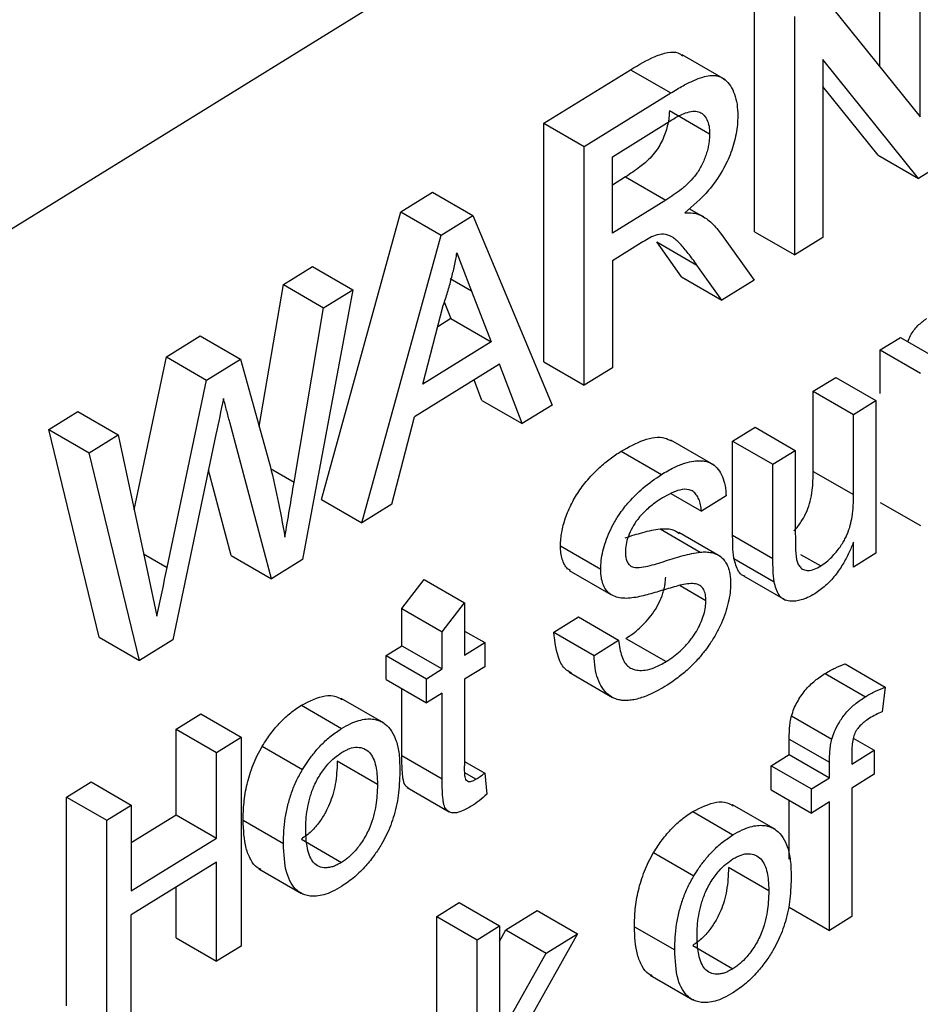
# Model space of a CAD drawing. Header units: millimetres. Extents: x -1111 to 1147, y -743 to 1146.
# Tile 190 of 203: x 1035 to 1047, y 821 to 834. Entities that reach past the tile are written whole.
import ezdxf

# ---------------------------------------------------------------- set-up
doc = ezdxf.new("R2010")
doc.units = ezdxf.units.MM

msp = doc.modelspace()

# ---------------------------------------------------------------- linework, layer by layer
at = {"color": 7, "linetype": 'Continuous', "lineweight": 25}
for p, q in [((1018.507, 821.47), (1055.335, 844.269)), ((1046.836, 833.734), (1046.836, 835.86)), ((1047.402, 833.03), (1047.402, 835.534)), ((1045.074, 831.414), (1045.074, 834.77)), ((1046.058, 834.702), (1047.402, 833.03)), ((1045.64, 831.088), (1045.64, 834.443)), ((1044.668, 833.55), (1044.061, 833.901)), ((1047.379, 832.164), (1046.036, 833.836)), ((1046.036, 833.836), (1046.036, 831.332)), ((1042.117, 832.939), (1043.334, 833.693)), ((1043.334, 833.693), (1043.9, 833.366)), ((1046.813, 832.491), (1046.036, 833.459)), ((1042.683, 832.613), (1043.9, 833.366)), ((1044.445, 832.788), (1043.879, 833.115)), ((1042.117, 829.584), (1042.117, 832.939)), ((1042.117, 832.939), (1042.683, 832.613)), ((1043.079, 832.47), (1043.915, 832.988)), ((1042.683, 829.257), (1042.683, 832.613)), ((1046.813, 832.491), (1047.379, 832.164)), ((1043.079, 831.395), (1043.079, 832.47)), ((1047.797, 832.423), (1047.379, 832.164)), ((1043.264, 832.187), (1043.079, 832.072)), ((1043.264, 832.187), (1043.83, 831.86)), ((1040.106, 831.694), (1040.552, 831.97)), ((1040.552, 831.97), (1041.118, 831.644)), ((1043.83, 831.86), (1043.079, 831.395)), ((1038.993, 827.65), (1040.106, 831.694)), ((1040.106, 831.694), (1040.672, 831.367)), ((1044.16, 831.739), (1044.315, 831.65)), ((1044.362, 831.624), (1044.316, 831.65)), ((1040.672, 831.367), (1041.118, 831.644)), ((1041.118, 831.644), (1042.231, 828.977)), ((1044.61, 831.376), (1045.07, 830.735)), ((1045.074, 831.414), (1045.64, 831.088)), ((1039.559, 827.323), (1040.672, 831.367)), ((1043.484, 831.258), (1043.079, 831.008)), ((1044.051, 830.781), (1043.701, 831.273)), ((1043.701, 831.273), (1044.267, 830.946)), ((1046.036, 831.332), (1045.64, 831.088)), ((1040.895, 831.118), (1041.101, 830.579)), ((1043.079, 831.008), (1043.079, 829.502)), ((1038.456, 830.673), (1038.864, 830.925)), ((1038.864, 830.925), (1039.43, 830.599)), ((1044.617, 830.454), (1044.267, 830.946)), ((1044.051, 830.781), (1044.617, 830.454)), ((1045.07, 830.735), (1044.617, 830.454)), ((1038.118, 828.676), (1038.456, 830.673)), ((1038.456, 830.673), (1039.022, 830.346)), ((1039.43, 830.599), (1038.723, 826.806)), ((1039.022, 830.346), (1039.43, 830.599)), ((1041.101, 830.579), (1041.374, 829.866)), ((1040.717, 830.431), (1040.808, 830.193)), ((1038.608, 827.896), (1039.022, 830.346)), ((1040.416, 829.273), (1040.703, 830.38)), ((1040.808, 830.193), (1040.626, 830.08)), ((1040.808, 830.193), (1041.374, 829.866)), ((1036.812, 829.655), (1037.288, 829.95)), ((1037.288, 829.95), (1037.854, 829.623)), ((1041.374, 829.866), (1040.416, 829.273)), ((1046.842, 829.755), (1047.125, 829.93)), ((1047.125, 829.93), (1047.691, 829.604)), ((1046.842, 829.142), (1046.842, 829.755)), ((1046.842, 829.755), (1047.408, 829.428)), ((1036.36, 827.507), (1036.812, 829.655)), ((1036.812, 829.655), (1037.378, 829.328)), ((1037.378, 829.328), (1037.854, 829.623)), ((1037.854, 829.623), (1038.254, 828.19)), ((1042.117, 829.584), (1042.683, 829.257)), ((1041.493, 829.553), (1040.297, 828.812)), ((1041.812, 828.718), (1041.493, 829.553)), ((1043.079, 829.502), (1042.683, 829.257)), ((1036.824, 826.695), (1037.378, 829.328)), ((1041.246, 829.044), (1041.136, 829.332)), ((1045.901, 829.173), (1046.216, 829.367)), ((1046.216, 829.367), (1046.782, 829.041)), ((1045.901, 828.046), (1045.901, 829.173)), ((1045.901, 829.173), (1046.467, 828.846)), ((1041.246, 829.044), (1041.812, 828.718)), ((1046.467, 828.846), (1046.782, 829.041)), ((1046.782, 829.041), (1046.782, 826.895)), ((1035.161, 828.633), (1035.569, 828.886)), ((1035.569, 828.886), (1036.135, 828.559)), ((1042.231, 828.977), (1041.812, 828.718)), ((1039.978, 827.583), (1040.297, 828.812)), ((1046.467, 827.719), (1046.467, 828.846)), ((1035.867, 825.715), (1035.161, 828.633)), ((1035.161, 828.633), (1035.727, 828.306)), ((1038.289, 826.537), (1037.703, 828.738)), ((1044.768, 828.471), (1045.083, 828.666)), ((1045.083, 828.666), (1045.649, 828.339)), ((1035.727, 828.306), (1036.135, 828.559)), ((1036.135, 828.559), (1036.552, 826.61)), ((1037.508, 828.564), (1036.901, 825.678)), ((1044.507, 828.135), (1043.9, 828.485)), ((1044.768, 827.149), (1044.768, 828.471)), ((1044.768, 828.471), (1045.334, 828.145)), ((1043.201, 828.329), (1043.767, 828.002)), ((1045.334, 828.145), (1045.649, 828.339)), ((1045.649, 828.339), (1045.649, 827.173)), ((1036.433, 825.388), (1035.727, 828.306)), ((1037.723, 826.863), (1037.403, 828.064)), ((1045.334, 826.822), (1045.334, 828.145)), ((1045.901, 828.046), (1046.467, 827.719)), ((1038.993, 827.65), (1039.559, 827.323)), ((1043.902, 827.733), (1044.331, 827.486)), ((1044.677, 827.7), (1044.331, 827.486)), ((1039.978, 827.583), (1039.559, 827.323)), ((1046.842, 827.61), (1047.408, 827.283)), ((1043.748, 827.237), (1044.314, 826.911)), ((1044.603, 826.846), (1044.014, 827.186)), ((1044.768, 827.149), (1045.334, 826.822)), ((1042.349, 826.998), (1042.915, 826.671)), ((1046.467, 826.7), (1046.467, 827.051)), ((1037.723, 826.863), (1038.289, 826.537)), ((1038.723, 826.806), (1038.289, 826.537)), ((1044.786, 826.822), (1045.352, 826.495)), ((1045.724, 826.879), (1046.006, 826.716)), ((1046.782, 826.895), (1046.467, 826.7)), ((1036.552, 826.61), (1036.68, 826.01)), ((1040.121, 826.117), (1040.436, 826.526)), ((1040.436, 826.526), (1041.002, 826.199)), ((1042.473, 826.653), (1043.059, 826.315)), ((1044.92, 826.577), (1045.473, 826.257)), ((1044.03, 826.44), (1044.394, 826.23)), ((1045.474, 826.257), (1045.513, 826.234)), ((1040.121, 825.595), (1040.121, 826.117)), ((1040.121, 826.117), (1040.687, 825.79)), ((1040.687, 825.79), (1041.002, 826.199)), ((1041.002, 826.199), (1041.002, 825.463)), ((1042.255, 825.786), (1042.601, 826)), ((1042.601, 826), (1043.167, 825.674)), ((1035.867, 825.715), (1036.433, 825.388)), ((1040.687, 825.268), (1040.687, 825.79)), ((1041.002, 825.801), (1041.285, 825.638)), ((1042.255, 825.786), (1042.821, 825.459)), ((1043.267, 825.698), (1043.833, 825.371)), ((1036.901, 825.678), (1036.433, 825.388)), ((1039.901, 825.458), (1040.121, 825.595)), ((1040.121, 825.595), (1040.687, 825.268)), ((1041.002, 825.463), (1041.285, 825.638)), ((1041.285, 825.638), (1041.285, 825.299)), ((1042.821, 825.459), (1043.167, 825.674)), ((1039.901, 825.119), (1039.901, 825.458)), ((1039.901, 825.458), (1040.467, 825.131)), ((1041.285, 825.299), (1041.002, 825.124)), ((1046.347, 825.341), (1046.913, 825.014)), ((1040.467, 825.131), (1040.687, 825.268)), ((1042.47, 825.221), (1043.081, 824.868)), ((1046.068, 825.205), (1046.634, 824.878)), ((1039.901, 825.119), (1040.467, 824.793)), ((1040.467, 824.793), (1040.467, 825.131)), ((1041.002, 825.124), (1041.002, 823.906)), ((1046.913, 825.014), (1046.868, 824.666)), ((1040.121, 824.052), (1040.121, 824.992)), ((1040.687, 824.929), (1040.467, 824.793)), ((1040.687, 823.725), (1040.687, 824.929)), ((1038.709, 824.758), (1039.275, 824.431)), ((1039.873, 824.504), (1039.27, 824.852)), ((1036.95, 824.422), (1037.296, 824.636)), ((1037.296, 824.636), (1037.862, 824.309)), ((1045.596, 824.61), (1046.163, 824.283)), ((1036.95, 823.217), (1036.95, 824.422)), ((1036.95, 824.422), (1037.516, 824.095)), ((1037.516, 824.095), (1037.862, 824.309)), ((1037.862, 824.309), (1037.862, 821.373)), ((1038.16, 824.182), (1038.726, 823.856)), ((1045.563, 824.064), (1045.563, 824.282)), ((1045.563, 824.282), (1046.129, 823.956)), ((1046.464, 824.297), (1046.758, 824.127)), ((1037.516, 822.89), (1037.516, 824.095)), ((1040.121, 824.052), (1040.687, 823.725)), ((1045.311, 823.908), (1045.563, 824.064)), ((1045.563, 824.064), (1046.129, 823.737)), ((1046.444, 823.932), (1046.758, 824.127)), ((1046.444, 824.114), (1046.444, 823.932)), ((1046.758, 824.127), (1046.758, 823.788)), ((1039.778, 823.644), (1039.212, 823.971)), ((1041.002, 823.966), (1041.285, 823.803)), ((1045.311, 823.57), (1045.311, 823.908)), ((1045.311, 823.908), (1045.877, 823.582)), ((1046.129, 823.737), (1046.129, 823.956)), ((1041.162, 823.717), (1041.006, 823.807)), ((1041.285, 823.803), (1041.316, 823.506)), ((1046.758, 823.788), (1046.444, 823.593)), ((1035.408, 823.467), (1035.754, 823.682)), ((1035.754, 823.682), (1036.32, 823.355)), ((1045.877, 823.582), (1046.129, 823.737)), ((1040.197, 823.601), (1040.785, 823.261)), ((1045.311, 823.57), (1045.877, 823.243)), ((1045.877, 823.243), (1045.877, 823.582)), ((1046.444, 823.593), (1046.444, 821.787)), ((1035.408, 820.531), (1035.408, 823.467)), ((1035.408, 823.467), (1035.974, 823.141)), ((1035.974, 823.141), (1036.32, 823.355)), ((1036.32, 823.355), (1036.32, 822.15)), ((1045.371, 823.009), (1044.768, 823.356)), ((1045.563, 822.593), (1045.563, 823.424)), ((1046.129, 823.399), (1045.877, 823.243)), ((1046.129, 821.592), (1046.129, 823.399)), ((1036.32, 822.827), (1036.95, 823.217)), ((1036.95, 823.217), (1037.516, 822.89)), ((1044.207, 823.263), (1044.773, 822.936)), ((1035.974, 820.205), (1035.974, 823.141)), ((1037.891, 823.141), (1038.457, 822.814)), ((1036.32, 822.15), (1037.516, 822.89)), ((1038.709, 822.876), (1039.275, 822.549)), ((1043.658, 822.687), (1044.224, 822.36)), ((1037.516, 822.552), (1036.32, 821.812)), ((1037.516, 821.159), (1037.516, 822.552)), ((1038.11, 822.459), (1038.713, 822.111)), ((1045.276, 822.149), (1044.71, 822.475)), ((1036.95, 821.486), (1036.95, 822.201)), ((1040.611, 821.789), (1040.925, 821.984)), ((1040.925, 821.984), (1041.491, 821.657)), ((1041.583, 821.6), (1042.021, 821.871)), ((1042.021, 821.871), (1042.587, 821.545)), ((1045.563, 821.919), (1046.129, 821.592)), ((1036.32, 820.419), (1036.32, 821.812)), ((1040.611, 819.149), (1040.611, 821.789)), ((1040.611, 821.789), (1041.177, 821.462)), ((1046.444, 821.787), (1046.129, 821.592)), ((1041.177, 821.462), (1041.491, 821.657)), ((1041.491, 821.657), (1041.491, 820.099)), ((1041.491, 821.437), (1041.583, 821.6)), ((1041.583, 821.6), (1042.149, 821.273)), ((1042.587, 821.545), (1041.898, 820.316)), ((1042.149, 821.273), (1042.587, 821.545)), ((1043.388, 821.645), (1043.954, 821.318)), ((1036.95, 821.486), (1037.516, 821.159)), ((1041.177, 818.526), (1041.177, 821.462)), ((1037.862, 821.373), (1037.516, 821.159)), ((1041.491, 820.099), (1042.149, 821.273)), ((1044.207, 821.38), (1044.773, 821.054)), ((1043.608, 820.964), (1044.211, 820.616))]:
    msp.add_line(p, q, dxfattribs=at)
at = {"color": 250, "linetype": 'Continuous', "lineweight": 25}
for p, q in [((1041.101, 830.579), (1040.8, 830.753)), ((1038.276, 828.087), (1038.608, 827.896)), ((1036.493, 826.887), (1036.824, 826.695))]:
    msp.add_line(p, q, dxfattribs=at)
at = {"color": 7, "linetype": 'Continuous', "lineweight": 25}
for points, knots in [([(1043.334, 833.693), (1043.449, 833.761), (1043.626, 833.866), (1043.85, 833.94), (1043.988, 833.946), (1044.046, 833.903), (1044.067, 833.887)], [0, 0, 0, 0, 0.436727, 0.669326, 0.875485, 1, 1, 1, 1]), ([(1043.9, 833.366), (1043.958, 833.401), (1044.066, 833.467), (1044.216, 833.54), (1044.341, 833.591), (1044.44, 833.611), (1044.512, 833.613), (1044.587, 833.6), (1044.665, 833.555), (1044.742, 833.468), (1044.798, 833.351), (1044.835, 833.21), (1044.839, 833.099), (1044.84, 833.043)], [0, 0, 0, 0, 0.125543, 0.234356, 0.326181, 0.401424, 0.459556, 0.50084, 0.597319, 0.695088, 0.795047, 0.896697, 1, 1, 1, 1]), ([(1043.879, 833.115), (1043.878, 833.085), (1043.876, 833.024), (1043.858, 832.926), (1043.831, 832.827), (1043.794, 832.727), (1043.746, 832.631), (1043.683, 832.537), (1043.591, 832.427), (1043.447, 832.306), (1043.331, 832.23), (1043.264, 832.187)], [0, 0, 0, 0, 0.0851459, 0.1698364, 0.2545313, 0.3384092, 0.4213826, 0.5042802, 0.6037907, 0.7687969, 1, 1, 1, 1]), ([(1043.915, 832.988), (1043.95, 833.009), (1044.015, 833.047), (1044.114, 833.09), (1044.205, 833.112), (1044.291, 833.107), (1044.359, 833.067), (1044.41, 832.997), (1044.441, 832.903), (1044.444, 832.827), (1044.445, 832.788)], [0, 0, 0, 0, 0.136324, 0.249158, 0.382759, 0.499765, 0.62353, 0.749951, 0.875125, 1, 1, 1, 1]), ([(1044.84, 833.043), (1044.839, 833.003), (1044.838, 832.921), (1044.819, 832.792), (1044.789, 832.661), (1044.746, 832.53), (1044.692, 832.4), (1044.595, 832.214), (1044.402, 831.942), (1044.211, 831.778), (1044.097, 831.681)], [0, 0, 0, 0, 0.085951, 0.171102, 0.255363, 0.338598, 0.421048, 0.503302, 0.704897, 1, 1, 1, 1]), ([(1044.445, 832.788), (1044.444, 832.764), (1044.442, 832.719), (1044.434, 832.649), (1044.419, 832.579), (1044.391, 832.48), (1044.342, 832.356), (1044.26, 832.221), (1044.159, 832.106), (1044.016, 831.98), (1043.903, 831.907), (1043.83, 831.86)], [0, 0, 0, 0, 0.069222, 0.124698, 0.187471, 0.249959, 0.37735, 0.499437, 0.614301, 0.749528, 1, 1, 1, 1]), ([(1044.097, 831.681), (1044.135, 831.681), (1044.174, 831.682), (1044.248, 831.674), (1044.282, 831.663), (1044.315, 831.65)], [0, 0, 0, 0, 0.5, 0.5, 1, 1, 1, 1]), ([(1044.315, 831.65), (1044.344, 831.634), (1044.373, 831.618), (1044.427, 831.58), (1044.452, 831.558), (1044.526, 831.488), (1044.569, 831.433), (1044.61, 831.376)], [0, 0, 0, 0, 0.25, 0.25, 0.5, 0.5, 1, 1, 1, 1]), ([(1044.267, 830.946), (1044.227, 831.002), (1044.151, 831.105), (1044.036, 831.242), (1043.927, 831.346), (1043.807, 831.391), (1043.719, 831.372), (1043.679, 831.364)], [0, 0, 0, 0, 0.261175, 0.491779, 0.692051, 0.860912, 1, 1, 1, 1]), ([(1040.703, 830.38), (1040.724, 830.442), (1040.766, 830.567), (1040.817, 830.752), (1040.862, 830.937), (1040.884, 831.058), (1040.895, 831.118)], [0, 0, 0, 0, 0.2501969, 0.5003249, 0.7501629, 1, 1, 1, 1]), ([(1047.231, 829.869), (1047.242, 829.898), (1047.276, 829.981), (1047.37, 830.104), (1047.451, 830.164), (1047.491, 830.195)], [0, 0, 0, 0, 0.207454, 0.6029405, 1, 1, 1, 1]), ([(1037.703, 828.738), (1037.688, 828.793), (1037.674, 828.849), (1037.644, 828.959), (1037.631, 829.015), (1037.615, 829.069)], [0, 0, 0, 0, 0.5, 0.5, 1, 1, 1, 1]), ([(1043.201, 828.329), (1043.308, 828.388), (1043.522, 828.505), (1043.772, 828.547), (1043.879, 828.489), (1043.909, 828.474)], [0, 0, 0, 0, 0.418938, 0.840431, 1, 1, 1, 1]), ([(1042.349, 826.998), (1042.351, 827.032), (1042.353, 827.094), (1042.366, 827.191), (1042.388, 827.289), (1042.43, 827.426), (1042.503, 827.597), (1042.601, 827.76), (1042.694, 827.884), (1042.787, 827.991), (1042.906, 828.109), (1043.048, 828.229), (1043.15, 828.296), (1043.201, 828.329)], [0, 0, 0, 0, 0.069494, 0.124439, 0.186426, 0.249542, 0.37531, 0.499428, 0.567214, 0.642768, 0.749398, 0.874426, 1, 1, 1, 1]), ([(1038.254, 828.19), (1038.297, 828.017), (1038.338, 827.842), (1038.413, 827.486), (1038.446, 827.305), (1038.477, 827.123)], [0, 0, 0, 0, 0.5, 0.5, 1, 1, 1, 1]), ([(1043.767, 828.002), (1043.827, 828.037), (1043.938, 828.103), (1044.091, 828.163), (1044.215, 828.191), (1044.312, 828.198), (1044.402, 828.188), (1044.489, 828.152), (1044.57, 828.078), (1044.628, 827.974), (1044.667, 827.849), (1044.673, 827.749), (1044.677, 827.7)], [0, 0, 0, 0, 0.1378285, 0.2568816, 0.3570307, 0.4384103, 0.5010063, 0.6010648, 0.7009289, 0.800745, 0.9004878, 1, 1, 1, 1]), ([(1042.915, 826.671), (1042.916, 826.711), (1042.919, 826.792), (1042.943, 826.923), (1042.983, 827.059), (1043.037, 827.197), (1043.106, 827.333), (1043.197, 827.477), (1043.33, 827.642), (1043.524, 827.837), (1043.679, 827.943), (1043.767, 828.002)], [0, 0, 0, 0, 0.080859, 0.162851, 0.245924, 0.329975, 0.415008, 0.501158, 0.617222, 0.783466, 1, 1, 1, 1]), ([(1045.629, 827.208), (1045.636, 827.215), (1045.677, 827.257), (1045.743, 827.353), (1045.817, 827.489), (1045.864, 827.635), (1045.897, 827.824), (1045.899, 827.959), (1045.901, 828.046)], [0, 0, 0, 0, 0.030625, 0.196923, 0.353391, 0.501557, 0.677398, 1, 1, 1, 1]), ([(1044.331, 827.486), (1044.327, 827.517), (1044.321, 827.578), (1044.295, 827.655), (1044.261, 827.72), (1044.214, 827.765), (1044.14, 827.799), (1043.996, 827.792), (1043.864, 827.718), (1043.781, 827.672)], [0, 0, 0, 0, 0.106293, 0.209819, 0.309953, 0.40699, 0.500972, 0.68727, 1, 1, 1, 1]), ([(1043.781, 827.672), (1043.747, 827.65), (1043.684, 827.61), (1043.597, 827.542), (1043.528, 827.478), (1043.475, 827.422), (1043.418, 827.352), (1043.357, 827.258), (1043.301, 827.135), (1043.266, 827.016), (1043.263, 826.946), (1043.261, 826.912)], [0, 0, 0, 0, 0.142866, 0.264818, 0.365375, 0.443651, 0.500071, 0.634592, 0.76381, 0.884561, 1, 1, 1, 1]), ([(1046.006, 826.716), (1046.034, 826.735), (1046.086, 826.77), (1046.159, 826.838), (1046.222, 826.909), (1046.276, 826.979), (1046.319, 827.047), (1046.354, 827.109), (1046.409, 827.229), (1046.462, 827.445), (1046.465, 827.618), (1046.467, 827.719)], [0, 0, 0, 0, 0.094444, 0.181306, 0.260932, 0.332879, 0.396927, 0.453224, 0.502033, 0.709764, 1, 1, 1, 1]), ([(1043.258, 827.113), (1043.3, 827.126), (1043.383, 827.152), (1043.508, 827.189), (1043.63, 827.22), (1043.71, 827.232), (1043.748, 827.237)], [0, 0, 0, 0, 0.252221, 0.499925, 0.758732, 1, 1, 1, 1]), ([(1043.748, 827.237), (1043.807, 827.24), (1043.909, 827.246), (1043.986, 827.195), (1044.019, 827.174)], [0, 0, 0, 0, 0.574816, 1, 1, 1, 1]), ([(1044.786, 826.822), (1044.783, 826.848), (1044.775, 826.9), (1044.771, 826.976), (1044.769, 827.06), (1044.769, 827.116), (1044.768, 827.149)], [0, 0, 0, 0, 0.253524, 0.499923, 0.70747, 1, 1, 1, 1]), ([(1045.649, 827.173), (1045.65, 827.11), (1045.65, 827.047), (1045.653, 826.924), (1045.656, 826.862), (1045.667, 826.807)], [0, 0, 0, 0, 0.5, 0.5, 1, 1, 1, 1]), ([(1042.489, 826.654), (1042.475, 826.661), (1042.421, 826.689), (1042.38, 826.783), (1042.352, 826.897), (1042.35, 826.964), (1042.349, 826.998)], [0, 0, 0, 0, 0.140259, 0.5694, 0.784318, 1, 1, 1, 1]), ([(1046.467, 827.051), (1046.446, 827.001), (1046.403, 826.895), (1046.317, 826.736), (1046.208, 826.576), (1046.073, 826.428), (1045.973, 826.36), (1045.922, 826.325)], [0, 0, 0, 0, 0.169189, 0.353856, 0.553508, 0.768949, 1, 1, 1, 1]), ([(1043.261, 826.912), (1043.262, 826.889), (1043.263, 826.842), (1043.28, 826.783), (1043.308, 826.735), (1043.335, 826.717), (1043.349, 826.707)], [0, 0, 0, 0, 0.248412, 0.497737, 0.748343, 1, 1, 1, 1]), ([(1043.349, 826.707), (1043.414, 826.682), (1043.496, 826.697), (1043.658, 826.734), (1043.741, 826.759), (1043.907, 826.813), (1043.99, 826.838), (1044.154, 826.884), (1044.235, 826.901), (1044.314, 826.911)], [0, 0, 0, 0, 0.25, 0.25, 0.5, 0.5, 0.75, 0.75, 1, 1, 1, 1]), ([(1044.314, 826.911), (1044.341, 826.912), (1044.396, 826.915), (1044.471, 826.906), (1044.539, 826.885), (1044.597, 826.852), (1044.645, 826.806), (1044.683, 826.75), (1044.711, 826.685), (1044.729, 826.615), (1044.738, 826.542), (1044.739, 826.49), (1044.74, 826.464)], [0, 0, 0, 0, 0.117277, 0.230745, 0.340362, 0.446114, 0.547899, 0.645927, 0.740222, 0.830695, 0.917271, 1, 1, 1, 1]), ([(1044.94, 826.57), (1044.93, 826.573), (1044.894, 826.586), (1044.83, 826.658), (1044.804, 826.756), (1044.786, 826.822)], [0, 0, 0, 0, 0.117019, 0.410557, 1, 1, 1, 1]), ([(1045.352, 826.495), (1045.344, 826.546), (1045.339, 826.599), (1045.335, 826.709), (1045.335, 826.766), (1045.334, 826.822)], [0, 0, 0, 0, 0.5, 0.5, 1, 1, 1, 1]), ([(1045.667, 826.807), (1045.672, 826.788), (1045.683, 826.748), (1045.715, 826.698), (1045.763, 826.661), (1045.83, 826.649), (1045.914, 826.665), (1045.975, 826.699), (1046.006, 826.716)], [0, 0, 0, 0, 0.1269235, 0.2697556, 0.4289204, 0.6028678, 0.7934529, 1, 1, 1, 1]), ([(1043.277, 826.261), (1043.244, 826.262), (1043.18, 826.264), (1043.095, 826.29), (1043.024, 826.336), (1042.971, 826.401), (1042.938, 826.484), (1042.918, 826.573), (1042.916, 826.639), (1042.915, 826.671)], [0, 0, 0, 0, 0.165185, 0.323088, 0.473006, 0.615344, 0.751493, 0.87941, 1, 1, 1, 1]), ([(1043.267, 825.698), (1043.3, 825.719), (1043.365, 825.761), (1043.493, 825.868), (1043.619, 826.003), (1043.721, 826.166), (1043.77, 826.277), (1043.799, 826.365), (1043.815, 826.429), (1043.824, 826.493), (1043.826, 826.534), (1043.828, 826.557)], [0, 0, 0, 0, 0.124697, 0.248222, 0.49723, 0.625027, 0.747424, 0.811199, 0.873265, 0.929853, 1, 1, 1, 1]), ([(1044.132, 826.465), (1044.063, 826.456), (1043.991, 826.435), (1043.846, 826.393), (1043.774, 826.371), (1043.629, 826.328), (1043.557, 826.307), (1043.415, 826.275), (1043.344, 826.263), (1043.277, 826.261)], [0, 0, 0, 0, 0.25, 0.25, 0.5, 0.5, 0.75, 0.75, 1, 1, 1, 1]), ([(1044.74, 826.464), (1044.738, 826.423), (1044.735, 826.338), (1044.709, 826.2), (1044.669, 826.057), (1044.612, 825.91), (1044.54, 825.765), (1044.461, 825.637), (1044.376, 825.519), (1044.281, 825.403), (1044.159, 825.278), (1044.012, 825.149), (1043.906, 825.079), (1043.848, 825.042)], [0, 0, 0, 0, 0.07975, 0.161091, 0.243916, 0.328248, 0.414422, 0.501857, 0.567716, 0.65053, 0.750459, 0.866941, 1, 1, 1, 1]), ([(1044.394, 826.23), (1044.392, 826.259), (1044.389, 826.319), (1044.361, 826.396), (1044.307, 826.45), (1044.227, 826.473), (1044.165, 826.467), (1044.132, 826.465)], [0, 0, 0, 0, 0.164434, 0.346618, 0.546474, 0.76412, 1, 1, 1, 1]), ([(1045.922, 826.325), (1045.888, 826.306), (1045.824, 826.269), (1045.735, 826.237), (1045.66, 826.222), (1045.6, 826.219), (1045.538, 826.225), (1045.474, 826.248), (1045.417, 826.307), (1045.375, 826.391), (1045.36, 826.46), (1045.352, 826.495)], [0, 0, 0, 0, 0.130065, 0.244932, 0.345046, 0.430253, 0.500071, 0.619144, 0.742364, 0.8696, 1, 1, 1, 1]), ([(1043.833, 825.371), (1043.869, 825.394), (1043.935, 825.437), (1044.026, 825.515), (1044.102, 825.589), (1044.162, 825.657), (1044.219, 825.733), (1044.276, 825.821), (1044.328, 825.928), (1044.365, 826.035), (1044.39, 826.138), (1044.392, 826.2), (1044.394, 826.23)], [0, 0, 0, 0, 0.13517, 0.252869, 0.352871, 0.435446, 0.500722, 0.606227, 0.708556, 0.808754, 0.905897, 1, 1, 1, 1]), ([(1042.506, 825.209), (1042.482, 825.222), (1042.411, 825.26), (1042.297, 825.43), (1042.272, 825.644), (1042.255, 825.786)], [0, 0, 0, 0, 0.148852, 0.436492, 1, 1, 1, 1]), ([(1043.167, 825.674), (1043.171, 825.632), (1043.18, 825.552), (1043.209, 825.447), (1043.247, 825.359), (1043.301, 825.298), (1043.367, 825.263), (1043.445, 825.246), (1043.546, 825.249), (1043.679, 825.284), (1043.779, 825.34), (1043.833, 825.371)], [0, 0, 0, 0, 0.11141, 0.217235, 0.318219, 0.412762, 0.501702, 0.588336, 0.700535, 0.837647, 1, 1, 1, 1]), ([(1043.848, 825.042), (1043.808, 825.017), (1043.73, 824.97), (1043.618, 824.914), (1043.516, 824.872), (1043.424, 824.844), (1043.344, 824.829), (1043.275, 824.823), (1043.217, 824.825), (1043.169, 824.833), (1043.101, 824.854), (1043.018, 824.903), (1042.932, 825.001), (1042.869, 825.129), (1042.83, 825.282), (1042.824, 825.4), (1042.821, 825.459)], [0, 0, 0, 0, 0.07981, 0.15364, 0.221417, 0.283029, 0.338547, 0.388115, 0.431836, 0.469454, 0.500881, 0.600142, 0.699738, 0.799744, 0.899822, 1, 1, 1, 1]), ([(1046.068, 825.205), (1046.092, 825.219), (1046.139, 825.246), (1046.233, 825.295), (1046.301, 825.322), (1046.347, 825.341)], [0, 0, 0, 0, 0.257922, 0.500183, 1, 1, 1, 1]), ([(1045.596, 824.61), (1045.607, 824.642), (1045.627, 824.706), (1045.688, 824.831), (1045.786, 824.975), (1045.925, 825.111), (1046.021, 825.174), (1046.068, 825.205)], [0, 0, 0, 0, 0.1244765, 0.248287, 0.4982098, 0.7483864, 1, 1, 1, 1]), ([(1046.634, 824.878), (1046.681, 824.906), (1046.728, 824.932), (1046.821, 824.977), (1046.867, 824.996), (1046.913, 825.014)], [0, 0, 0, 0, 0.5, 0.5, 1, 1, 1, 1]), ([(1038.709, 824.758), (1038.824, 824.816), (1038.995, 824.902), (1039.183, 824.895), (1039.252, 824.856), (1039.28, 824.84)], [0, 0, 0, 0, 0.540858, 0.810899, 1, 1, 1, 1]), ([(1046.163, 824.283), (1046.173, 824.318), (1046.198, 824.396), (1046.265, 824.522), (1046.361, 824.657), (1046.489, 824.783), (1046.584, 824.845), (1046.634, 824.878)], [0, 0, 0, 0, 0.135405, 0.303372, 0.503238, 0.734962, 1, 1, 1, 1]), ([(1038.16, 824.182), (1038.182, 824.216), (1038.22, 824.277), (1038.303, 824.395), (1038.415, 824.524), (1038.533, 824.634), (1038.632, 824.708), (1038.682, 824.74), (1038.709, 824.758)], [0, 0, 0, 0, 0.136395, 0.250765, 0.499848, 0.749338, 0.859352, 1, 1, 1, 1]), ([(1045.563, 824.282), (1045.563, 824.312), (1045.564, 824.364), (1045.569, 824.444), (1045.576, 824.524), (1045.59, 824.581), (1045.596, 824.61)], [0, 0, 0, 0, 0.28005, 0.500729, 0.750369, 1, 1, 1, 1]), ([(1046.868, 824.666), (1046.839, 824.653), (1046.81, 824.64), (1046.751, 824.61), (1046.722, 824.593), (1046.692, 824.575)], [0, 0, 0, 0, 0.5, 0.5, 1, 1, 1, 1]), ([(1039.275, 824.431), (1039.318, 824.456), (1039.4, 824.503), (1039.516, 824.546), (1039.618, 824.567), (1039.705, 824.567), (1039.778, 824.551), (1039.837, 824.526), (1039.907, 824.482), (1039.982, 824.399), (1040.048, 824.255), (1040.087, 824.073), (1040.091, 823.93), (1040.092, 823.857)], [0, 0, 0, 0, 0.092816, 0.178559, 0.25714, 0.328623, 0.393196, 0.450396, 0.500641, 0.614788, 0.73557, 0.864098, 1, 1, 1, 1]), ([(1046.692, 824.575), (1046.667, 824.559), (1046.621, 824.529), (1046.562, 824.475), (1046.521, 824.427), (1046.488, 824.373), (1046.462, 824.302), (1046.445, 824.21), (1046.444, 824.148), (1046.444, 824.114)], [0, 0, 0, 0, 0.181172, 0.325675, 0.432497, 0.500889, 0.634724, 0.800777, 1, 1, 1, 1]), ([(1038.726, 823.856), (1038.75, 823.893), (1038.8, 823.974), (1038.891, 824.094), (1039.001, 824.217), (1039.132, 824.337), (1039.226, 824.399), (1039.275, 824.431)], [0, 0, 0, 0, 0.151294, 0.326927, 0.526986, 0.751357, 1, 1, 1, 1]), ([(1037.891, 823.141), (1037.893, 823.223), (1037.897, 823.386), (1037.94, 823.649), (1038.01, 823.876), (1038.088, 824.055), (1038.136, 824.14), (1038.16, 824.182)], [0, 0, 0, 0, 0.250735, 0.501077, 0.751033, 0.87502, 1, 1, 1, 1]), ([(1046.129, 823.956), (1046.129, 824.008), (1046.13, 824.06), (1046.137, 824.142), (1046.14, 824.17), (1046.148, 824.226), (1046.155, 824.254), (1046.163, 824.283)], [0, 0, 0, 0, 0.5, 0.5, 0.75, 0.75, 1, 1, 1, 1]), ([(1054.609, 824.078), (1048.47, 820.278), (1036.194, 812.689), (1023.918, 805.101), (1017.78, 801.301)], [0, 0, 0, 0, 0.500041, 1, 1, 1, 1]), ([(1038.771, 823.01), (1038.772, 823.057), (1038.773, 823.149), (1038.791, 823.297), (1038.823, 823.45), (1038.88, 823.614), (1038.965, 823.781), (1039.071, 823.92), (1039.176, 824.026), (1039.242, 824.07), (1039.275, 824.093)], [0, 0, 0, 0, 0.125108, 0.249781, 0.375197, 0.500141, 0.642598, 0.785151, 0.892549, 1, 1, 1, 1]), ([(1039.275, 824.093), (1039.296, 824.105), (1039.334, 824.126), (1039.409, 824.159), (1039.533, 824.18), (1039.679, 824.114), (1039.751, 823.949), (1039.773, 823.783), (1039.776, 823.694), (1039.778, 823.644)], [0, 0, 0, 0, 0.068951, 0.125219, 0.25068, 0.499435, 0.749313, 0.860516, 1, 1, 1, 1]), ([(1040.215, 823.597), (1040.202, 823.604), (1040.165, 823.623), (1040.138, 823.706), (1040.123, 823.853), (1040.122, 823.973), (1040.121, 824.052)], [0, 0, 0, 0, 0.119225, 0.334501, 0.55868, 1, 1, 1, 1]), ([(1039.212, 823.971), (1039.211, 823.916), (1039.208, 823.811), (1039.188, 823.653), (1039.156, 823.507), (1039.108, 823.373), (1039.045, 823.243), (1038.962, 823.109), (1038.847, 822.973), (1038.757, 822.91), (1038.709, 822.876)], [0, 0, 0, 0, 0.1462028, 0.2782733, 0.3962665, 0.5004544, 0.5974662, 0.7128579, 0.8470382, 1, 1, 1, 1]), ([(1041.162, 823.717), (1041.146, 823.708), (1041.117, 823.692), (1041.076, 823.68), (1041.041, 823.685), (1041.017, 823.711), (1041.008, 823.758), (1041.003, 823.823), (1041.002, 823.876), (1041.002, 823.906)], [0, 0, 0, 0, 0.141534, 0.249393, 0.376179, 0.498946, 0.605276, 0.771669, 1, 1, 1, 1]), ([(1038.457, 822.814), (1038.458, 822.873), (1038.46, 822.99), (1038.48, 823.17), (1038.516, 823.35), (1038.569, 823.527), (1038.637, 823.698), (1038.697, 823.804), (1038.726, 823.856)], [0, 0, 0, 0, 0.182303, 0.35865, 0.528115, 0.690909, 0.848518, 1, 1, 1, 1]), ([(1040.092, 823.857), (1040.09, 823.749), (1040.086, 823.545), (1040.025, 823.229), (1039.931, 822.981), (1039.832, 822.796), (1039.736, 822.648), (1039.61, 822.49), (1039.453, 822.332), (1039.337, 822.253), (1039.275, 822.211)], [0, 0, 0, 0, 0.187235, 0.354328, 0.500435, 0.570654, 0.655732, 0.755325, 0.870285, 1, 1, 1, 1]), ([(1039.778, 823.644), (1039.776, 823.592), (1039.774, 823.498), (1039.753, 823.302), (1039.697, 823.086), (1039.586, 822.867), (1039.482, 822.724), (1039.393, 822.635), (1039.327, 822.584), (1039.293, 822.561), (1039.275, 822.549)], [0, 0, 0, 0, 0.137882, 0.249962, 0.499079, 0.64401, 0.784678, 0.892031, 0.942428, 1, 1, 1, 1]), ([(1041.095, 823.337), (1041.058, 823.315), (1040.989, 823.276), (1040.896, 823.244), (1040.824, 823.243), (1040.776, 823.264), (1040.745, 823.291), (1040.725, 823.321), (1040.711, 823.359), (1040.703, 823.411), (1040.694, 823.473), (1040.691, 823.548), (1040.687, 823.632), (1040.687, 823.693), (1040.687, 823.725)], [0, 0, 0, 0, 0.139469, 0.258922, 0.358628, 0.439561, 0.500692, 0.542527, 0.594044, 0.65576, 0.72699, 0.808327, 0.899265, 1, 1, 1, 1]), ([(1044.207, 823.263), (1044.322, 823.32), (1044.493, 823.406), (1044.681, 823.399), (1044.749, 823.36), (1044.778, 823.344)], [0, 0, 0, 0, 0.5408585, 0.8108994, 1, 1, 1, 1]), ([(1043.658, 822.687), (1043.679, 822.72), (1043.718, 822.782), (1043.801, 822.899), (1043.913, 823.029), (1044.031, 823.138), (1044.13, 823.212), (1044.179, 823.244), (1044.207, 823.263)], [0, 0, 0, 0, 0.1363954, 0.250765, 0.4998476, 0.7493376, 0.8593516, 1, 1, 1, 1]), ([(1055.184, 823.126), (1052.629, 821.544), (1046.492, 817.743), (1036.784, 811.724), (1027.071, 805.702), (1020.935, 801.901), (1018.376, 800.316)], [0, 0, 0, 0, 0.20816, 0.5, 0.791494, 1, 1, 1, 1]), ([(1038.138, 822.451), (1038.121, 822.459), (1038.063, 822.485), (1037.991, 822.586), (1037.906, 822.795), (1037.897, 823.003), (1037.891, 823.141)], [0, 0, 0, 0, 0.086381, 0.305684, 0.542681, 1, 1, 1, 1]), ([(1044.773, 822.936), (1044.816, 822.96), (1044.898, 823.007), (1045.013, 823.051), (1045.116, 823.071), (1045.203, 823.071), (1045.276, 823.056), (1045.335, 823.031), (1045.405, 822.986), (1045.48, 822.903), (1045.546, 822.76), (1045.585, 822.577), (1045.589, 822.434), (1045.59, 822.361)], [0, 0, 0, 0, 0.092816, 0.178559, 0.25714, 0.328623, 0.393196, 0.450396, 0.500641, 0.614788, 0.73557, 0.864098, 1, 1, 1, 1]), ([(1039.275, 822.549), (1039.254, 822.537), (1039.216, 822.516), (1039.159, 822.491), (1039.105, 822.477), (1039.035, 822.47), (1038.954, 822.485), (1038.878, 822.542), (1038.825, 822.632), (1038.792, 822.739), (1038.775, 822.868), (1038.773, 822.959), (1038.771, 823.01)], [0, 0, 0, 0, 0.068602, 0.124789, 0.187048, 0.250138, 0.37506, 0.499635, 0.618652, 0.749532, 0.858438, 1, 1, 1, 1]), ([(1044.224, 822.36), (1044.248, 822.397), (1044.298, 822.478), (1044.388, 822.598), (1044.499, 822.721), (1044.63, 822.841), (1044.724, 822.903), (1044.773, 822.936)], [0, 0, 0, 0, 0.151294, 0.326927, 0.526986, 0.751357, 1, 1, 1, 1]), ([(1039.275, 822.211), (1039.231, 822.185), (1039.147, 822.136), (1039.027, 822.092), (1038.922, 822.071), (1038.833, 822.072), (1038.76, 822.089), (1038.701, 822.116), (1038.595, 822.189), (1038.476, 822.398), (1038.464, 822.669), (1038.457, 822.814)], [0, 0, 0, 0, 0.094477, 0.1814, 0.260744, 0.332583, 0.396925, 0.453739, 0.502991, 0.73261, 1, 1, 1, 1]), ([(1043.388, 821.645), (1043.391, 821.727), (1043.395, 821.89), (1043.438, 822.153), (1043.508, 822.38), (1043.586, 822.559), (1043.634, 822.644), (1043.658, 822.687)], [0, 0, 0, 0, 0.250735, 0.501077, 0.751033, 0.87502, 1, 1, 1, 1]), ([(1044.773, 822.597), (1044.794, 822.609), (1044.832, 822.63), (1044.907, 822.663), (1045.03, 822.684), (1045.177, 822.618), (1045.249, 822.453), (1045.271, 822.287), (1045.274, 822.198), (1045.276, 822.149)], [0, 0, 0, 0, 0.068951, 0.125219, 0.25068, 0.499435, 0.749313, 0.860516, 1, 1, 1, 1]), ([(1044.269, 821.514), (1044.27, 821.561), (1044.271, 821.654), (1044.289, 821.801), (1044.321, 821.954), (1044.378, 822.118), (1044.463, 822.285), (1044.568, 822.424), (1044.674, 822.53), (1044.74, 822.575), (1044.773, 822.597)], [0, 0, 0, 0, 0.125108, 0.249781, 0.375197, 0.500141, 0.642598, 0.785151, 0.892549, 1, 1, 1, 1]), ([(1044.71, 822.475), (1044.709, 822.42), (1044.706, 822.316), (1044.686, 822.158), (1044.654, 822.011), (1044.606, 821.877), (1044.543, 821.747), (1044.46, 821.613), (1044.345, 821.477), (1044.255, 821.414), (1044.207, 821.38)], [0, 0, 0, 0, 0.146203, 0.278273, 0.396266, 0.500454, 0.597466, 0.712858, 0.847038, 1, 1, 1, 1]), ([(1043.954, 821.318), (1043.956, 821.378), (1043.958, 821.494), (1043.978, 821.675), (1044.014, 821.855), (1044.067, 822.031), (1044.135, 822.202), (1044.195, 822.308), (1044.224, 822.36)], [0, 0, 0, 0, 0.182303, 0.35865, 0.528115, 0.690909, 0.848518, 1, 1, 1, 1]), ([(1045.59, 822.361), (1045.588, 822.253), (1045.584, 822.049), (1045.523, 821.734), (1045.429, 821.486), (1045.33, 821.3), (1045.234, 821.153), (1045.108, 820.995), (1044.951, 820.836), (1044.835, 820.757), (1044.773, 820.715)], [0, 0, 0, 0, 0.187235, 0.354328, 0.500435, 0.570654, 0.655732, 0.755325, 0.870285, 1, 1, 1, 1]), ([(1045.276, 822.149), (1045.274, 822.097), (1045.272, 822.002), (1045.251, 821.806), (1045.195, 821.59), (1045.084, 821.371), (1044.98, 821.228), (1044.891, 821.14), (1044.825, 821.088), (1044.791, 821.066), (1044.773, 821.054)], [0, 0, 0, 0, 0.137882, 0.249962, 0.499079, 0.64401, 0.784678, 0.892031, 0.942428, 1, 1, 1, 1]), ([(1043.636, 820.956), (1043.619, 820.963), (1043.561, 820.989), (1043.489, 821.09), (1043.404, 821.299), (1043.394, 821.508), (1043.388, 821.645)], [0, 0, 0, 0, 0.086381, 0.305684, 0.542681, 1, 1, 1, 1]), ([(1044.773, 821.054), (1044.752, 821.042), (1044.714, 821.02), (1044.657, 820.995), (1044.603, 820.981), (1044.532, 820.975), (1044.452, 820.99), (1044.376, 821.047), (1044.323, 821.136), (1044.29, 821.243), (1044.273, 821.372), (1044.271, 821.463), (1044.269, 821.514)], [0, 0, 0, 0, 0.068602, 0.124789, 0.187048, 0.250138, 0.37506, 0.499635, 0.618652, 0.749532, 0.858438, 1, 1, 1, 1]), ([(1044.773, 820.715), (1044.729, 820.689), (1044.645, 820.641), (1044.525, 820.596), (1044.42, 820.576), (1044.331, 820.577), (1044.258, 820.594), (1044.199, 820.62), (1044.093, 820.693), (1043.974, 820.903), (1043.961, 821.173), (1043.954, 821.318)], [0, 0, 0, 0, 0.094477, 0.1814, 0.260744, 0.332583, 0.396925, 0.453739, 0.502991, 0.73261, 1, 1, 1, 1])]:
    msp.add_open_spline(points, degree=3, knots=knots, dxfattribs=at)
for points in [[(1043.679, 831.364), (1043.615, 831.338), (1043.549, 831.299), (1043.484, 831.258)], [(1037.615, 829.069), (1037.58, 828.901), (1037.544, 828.733), (1037.508, 828.564)], [(1038.477, 827.123), (1038.521, 827.38), (1038.564, 827.638), (1038.608, 827.896)], [(1036.68, 826.01), (1036.729, 826.239), (1036.775, 826.467), (1036.824, 826.695)], [(1041.162, 823.717), (1041.203, 823.743), (1041.244, 823.773), (1041.285, 823.803)], [(1041.316, 823.506), (1041.243, 823.443), (1041.169, 823.384), (1041.095, 823.337)]]:
    msp.add_open_spline(points, degree=3, dxfattribs=at)

doc.saveas('drawing.dxf')
